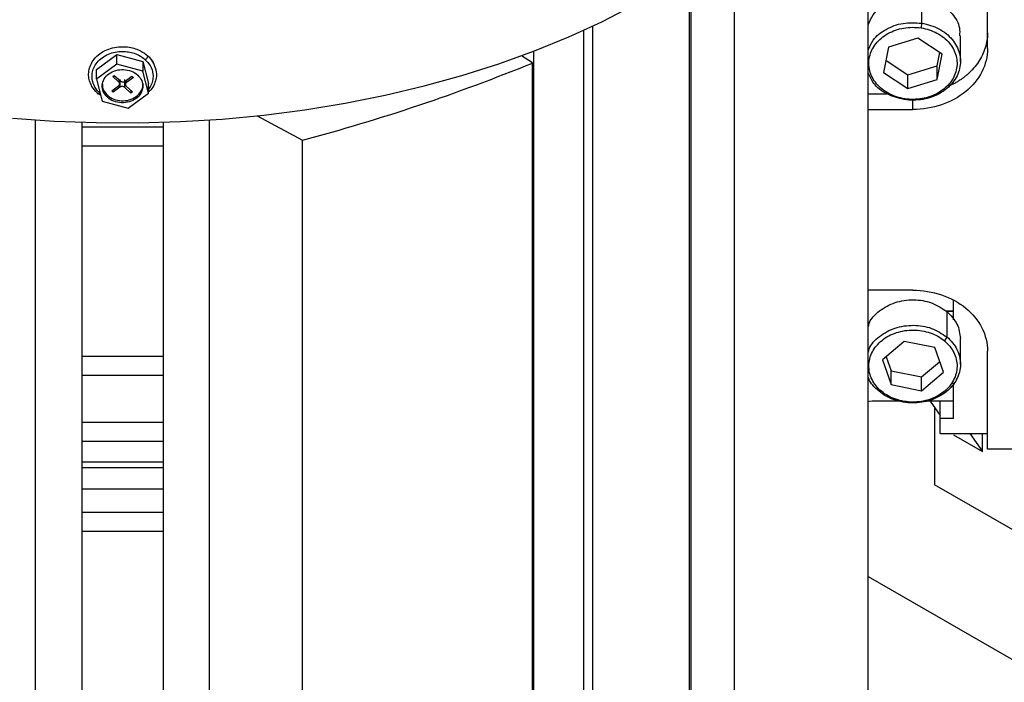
# Model space of a CAD drawing. Header units: inches. Extents: x 3 to 150, y 3 to 116.
# Tile 60 of 64: x 135.89 to 141.61, y 93.72 to 97.56. Entities that reach past the tile are written whole.
import ezdxf

# ---------------------------------------------------------------- set-up
doc = ezdxf.new("R2010")
doc.units = ezdxf.units.IN
doc.header["$LTSCALE"] = 14
doc.header["$MEASUREMENT"] = 0

msp = doc.modelspace()

# ---------------------------------------------------------------- linework, layer by layer
for p, q in [((140.8192, 93.5317), (140.8192, 98.7556)), ((140.0433, 92.7613), (140.0433, 97.9852)), ((141.5111, 97.3922), (141.5111, 97.9612)), ((139.7816, 92.3666), (139.7816, 97.84)), ((139.7907, 92.3811), (139.7907, 97.8462)), ((141.1286, 97.6862), (141.1286, 97.5384)), ((141.1286, 97.5384), (141.125, 97.5113)), ((139.1684, 92.0427), (139.1684, 97.498)), ((139.2196, 92.0422), (139.2196, 97.5217)), ((141.1067, 97.4525), (140.9368, 97.3994)), ((141.2479, 97.3589), (141.1067, 97.4525)), ((141.3536, 97.3172), (141.3536, 97.465)), ((138.8777, 92.1913), (138.8777, 97.3762)), ((140.9368, 97.3994), (140.9082, 97.2528)), ((141.2193, 97.2919), (141.2341, 97.3681)), ((136.3403, 97.271), (136.4589, 97.3576)), ((136.4589, 97.3008), (136.4589, 97.3576)), ((136.4589, 97.3576), (136.61, 97.3171)), ((136.61, 97.3171), (136.61, 97.2603)), ((136.61, 97.3171), (136.6426, 97.1899)), ((138.8701, 97.308), (138.8065, 97.3495)), ((138.8701, 92.084), (138.8701, 97.308)), ((140.922, 97.3232), (141.0494, 97.2388)), ((141.2193, 97.2123), (141.2479, 97.3589)), ((136.4589, 97.3008), (136.3403, 97.2142)), ((136.3403, 97.2142), (136.3403, 97.271)), ((136.61, 97.2603), (136.4589, 97.3008)), ((136.6426, 97.1331), (136.61, 97.2603)), ((140.9082, 97.2528), (141.0494, 97.1592)), ((141.0494, 97.2388), (141.2193, 97.2919)), ((141.2193, 97.2123), (141.2193, 97.2919)), ((136.3403, 97.2142), (136.3729, 97.087)), ((136.4345, 97.2297), (136.4433, 97.2361)), ((136.47, 97.1974), (136.4345, 97.2297)), ((136.4433, 97.2361), (136.4788, 97.2038)), ((136.47, 97.2118), (136.47, 97.1974)), ((136.475, 97.1866), (136.475, 97.2033)), ((136.4763, 97.2129), (136.4763, 97.1675)), ((136.5041, 97.1662), (136.5041, 97.2117)), ((136.5066, 97.2025), (136.5462, 97.2315)), ((136.5079, 97.2021), (136.5079, 97.1834)), ((136.5541, 97.2243), (136.5145, 97.1953)), ((136.5462, 97.2315), (136.5541, 97.2243)), ((136.6426, 97.1331), (136.6426, 97.1899)), ((141.0494, 97.1592), (141.0494, 97.2388)), ((141.0494, 97.1592), (141.2193, 97.2123)), ((136.4288, 97.1457), (136.4684, 97.1747)), ((136.4367, 97.1385), (136.4288, 97.1457)), ((136.4763, 97.1675), (136.4367, 97.1385)), ((136.5395, 97.1339), (136.5041, 97.1662)), ((136.5129, 97.1726), (136.5483, 97.1403)), ((136.524, 97.0465), (136.6426, 97.1331)), ((136.5395, 97.1483), (136.5395, 97.1339)), ((136.5483, 97.1403), (136.5395, 97.1339)), ((141.2879, 97.1768), (141.3143, 97.1868)), ((136.364, 97.1214), (136.3515, 97.13)), ((136.3729, 97.087), (136.524, 97.0465)), ((136.4034, 97.1093), (136.4034, 97.1207)), ((140.8192, 97.1295), (140.9266, 97.1295)), ((141.0311, 97.1004), (141.0275, 97.096)), ((141.0781, 97.0386), (141.0781, 97.0965)), ((140.8192, 97.0386), (141.0781, 97.0386)), ((135.9867, 91.9263), (135.9867, 96.9778)), ((136.2552, 96.9644), (136.2552, 96.9379)), ((136.7277, 96.9644), (136.7277, 96.9379)), ((136.9962, 92.9591), (136.9962, 96.9778)), ((137.2721, 97.0018), (137.5356, 96.86)), ((136.2552, 96.9379), (136.7277, 96.9379)), ((136.2552, 96.9379), (136.2552, 96.8281)), ((136.7277, 96.9379), (136.7277, 96.8281)), ((137.5356, 93.1472), (137.5356, 96.86)), ((136.2552, 96.8281), (136.7277, 96.8281)), ((136.2552, 96.8281), (136.2552, 95.6081)), ((136.7277, 96.8281), (136.7277, 95.6081)), ((141.0781, 95.9906), (140.8192, 95.9906)), ((141.3143, 95.818), (141.3143, 95.9329)), ((141.3143, 95.8691), (141.2717, 95.8691)), ((141.2726, 95.8686), (141.3143, 95.8686)), ((141.2747, 95.8674), (141.2747, 95.7197)), ((141.2747, 95.7197), (141.2606, 95.697)), ((141.3536, 95.562), (141.3536, 95.7097)), ((141.0279, 95.6934), (140.9016, 95.5865)), ((141.2044, 95.6574), (141.0279, 95.6934)), ((141.2545, 95.5147), (141.2044, 95.6574)), ((136.2552, 95.6081), (136.7277, 95.6081)), ((136.2552, 95.6081), (136.2552, 95.4984)), ((136.7277, 95.6081), (136.7277, 95.4984)), ((140.9232, 95.6048), (140.9517, 95.5234)), ((141.5111, 95.068), (141.5111, 95.637)), ((140.9016, 95.5865), (140.9517, 95.4438)), ((141.1282, 95.4874), (141.233, 95.576)), ((136.2552, 95.4984), (136.7277, 95.4984)), ((136.2552, 95.4984), (136.2552, 95.2257)), ((136.7277, 95.4984), (136.7277, 95.2257)), ((140.9517, 95.5234), (141.1282, 95.4874)), ((140.9517, 95.4438), (140.9517, 95.5234)), ((141.1282, 95.4079), (141.2545, 95.5147)), ((141.1282, 95.4079), (141.1282, 95.4874)), ((140.9517, 95.4438), (141.1282, 95.4079)), ((141.3143, 95.2457), (141.3143, 95.4531)), ((140.8955, 95.4042), (140.8814, 95.4043)), ((141.0185, 95.3467), (140.8418, 95.3467)), ((141.3143, 95.3467), (141.1383, 95.3467)), ((141.1775, 95.3467), (141.2355, 95.264)), ((141.2029, 95.3104), (141.2029, 94.8626)), ((141.2355, 95.2457), (141.2355, 95.3467)), ((136.2552, 95.2257), (136.7277, 95.2257)), ((136.2552, 95.2257), (136.2552, 95.1159)), ((136.7277, 95.2257), (136.7277, 95.1159)), ((141.3143, 95.2457), (141.2355, 95.2457)), ((141.2355, 95.1589), (141.2355, 95.2457)), ((141.2355, 95.1589), (141.5111, 95.1589)), ((141.3143, 95.152), (141.4813, 95.0556)), ((141.4087, 95.1589), (141.4813, 95.0556)), ((141.4813, 95.0556), (141.4813, 95.1589)), ((136.2552, 95.1159), (136.7277, 95.1159)), ((136.2552, 95.1159), (136.2552, 94.9954)), ((136.7277, 95.1159), (136.7277, 94.9954)), ((142.4231, 95.068), (141.5111, 95.068)), ((136.2552, 94.9954), (136.7277, 94.9954)), ((136.2552, 94.9954), (136.2552, 94.9621)), ((136.2552, 94.9621), (136.7277, 94.9621)), ((136.2552, 94.9621), (136.2552, 94.8396)), ((136.7277, 94.9954), (136.7277, 94.9621)), ((136.7277, 94.9621), (136.7277, 94.8396)), ((142.4557, 94.1394), (141.2029, 94.8626)), ((136.2552, 94.8396), (136.7277, 94.8396)), ((136.2552, 94.8396), (136.2552, 94.7033)), ((136.7277, 94.8396), (136.7277, 94.7033)), ((136.2552, 94.7033), (136.7277, 94.7033)), ((136.2552, 94.7033), (136.2552, 94.5935)), ((136.7277, 94.7033), (136.7277, 94.5935)), ((136.2552, 94.5935), (136.7277, 94.5935)), ((136.2552, 94.5935), (136.2552, 93.2401)), ((136.7277, 94.5935), (136.7277, 93.2401)), ((140.8192, 94.3306), (145.5954, 91.5733))]:
    msp.add_line(p, q)
at = {"flags": 128}
for points in [[(135.8526, 96.9881), (136.0951, 96.9712), (136.3388, 96.9622), (136.583, 96.9612), (136.8269, 96.9682), (137.0698, 96.9831), (137.3108, 97.006), (137.5491, 97.0366), (137.7841, 97.0751), (138.015, 97.1211), (138.2409, 97.1746), (138.4613, 97.2354), (138.6753, 97.3032), (138.8824, 97.378), (139.0817, 97.4594), (139.2728, 97.5472), (139.455, 97.6411)], [(140.8418, 95.3467), (140.8265, 95.3454), (140.8192, 95.344)]]:
    msp.add_lwpolyline(points, dxfattribs=at)
msp.add_arc((134.6442, 107.6864), 11.2059, 284.95273, 292.155)
for points, knots in [([(140.8192, 97.5308), (140.827, 97.5505), (140.8459, 97.5983), (140.919, 97.6547), (141.0197, 97.6925), (141.0923, 97.6883), (141.1286, 97.6862)], [0, 0, 0, 0, 0.188776, 0.459184, 0.729592, 1, 1, 1, 1]), ([(141.1286, 97.6862), (141.1634, 97.6774), (141.233, 97.66), (141.3099, 97.5951), (141.3518, 97.5257), (141.3493, 97.4806), (141.3484, 97.4649)], [0, 0, 0, 0, 0.28324, 0.56648, 0.84972, 1, 1, 1, 1]), ([(140.8192, 97.3831), (140.827, 97.4028), (140.8459, 97.4506), (140.919, 97.507), (141.0197, 97.5447), (141.0923, 97.5405), (141.1286, 97.5384)], [0, 0, 0, 0, 0.188776, 0.459184, 0.729592, 1, 1, 1, 1]), ([(141.1286, 97.5384), (141.1641, 97.533), (141.1982, 97.5219), (141.2587, 97.4897), (141.285, 97.4688), (141.3258, 97.4202), (141.3402, 97.3926), (141.3552, 97.3349), (141.3556, 97.3049), (141.3424, 97.247), (141.3287, 97.2191), (141.2893, 97.1698), (141.2636, 97.1483), (141.2041, 97.115), (141.1703, 97.1031), (141.0997, 97.091), (141.063, 97.0906), (141.0275, 97.096)], [0, 0, 0, 0, 0.125, 0.125, 0.25, 0.25, 0.375, 0.375, 0.5, 0.5, 0.625, 0.625, 0.75, 0.75, 0.875, 0.875, 1, 1, 1, 1]), ([(141.0311, 97.1004), (140.9982, 97.1055), (140.9665, 97.1158), (140.9104, 97.1457), (140.8859, 97.1651), (140.848, 97.2103), (140.8346, 97.2359), (140.8208, 97.2894), (140.8203, 97.3173), (140.8326, 97.3711), (140.8453, 97.3969), (140.8819, 97.4428), (140.9057, 97.4627), (140.961, 97.4937), (140.9924, 97.5046), (141.0579, 97.516), (141.0921, 97.5163), (141.125, 97.5113)], [0, 0, 0, 0, 0.125, 0.125, 0.25, 0.25, 0.375, 0.375, 0.5, 0.5, 0.625, 0.625, 0.75, 0.75, 0.875, 0.875, 1, 1, 1, 1]), ([(141.125, 97.5113), (141.1579, 97.5063), (141.1896, 97.4959), (141.2458, 97.4661), (141.2702, 97.4466), (141.3081, 97.4015), (141.3215, 97.3758), (141.3354, 97.3223), (141.3358, 97.2944), (141.3235, 97.2407), (141.3108, 97.2148), (141.2742, 97.1689), (141.2504, 97.149), (141.1951, 97.118), (141.1637, 97.1071), (141.0982, 97.0958), (141.0641, 97.0954), (141.0311, 97.1004)], [0, 0, 0, 0, 0.125, 0.125, 0.25, 0.25, 0.375, 0.375, 0.5, 0.5, 0.625, 0.625, 0.75, 0.75, 0.875, 0.875, 1, 1, 1, 1]), ([(141.5111, 97.4831), (141.5111, 97.4795), (141.511, 97.4721), (141.5104, 97.4611), (141.5093, 97.4502), (141.5079, 97.4393), (141.506, 97.4285), (141.5037, 97.4176), (141.501, 97.4069), (141.4948, 97.3855), (141.4825, 97.354), (141.4597, 97.3141), (141.4312, 97.2768), (141.4039, 97.2495), (141.3814, 97.2306), (141.3657, 97.2186), (141.3493, 97.2073), (141.3322, 97.1966), (141.3203, 97.19), (141.3143, 97.1868)], [0, 0, 0, 0, 0.03136, 0.062631, 0.093844, 0.125027, 0.156212, 0.187429, 0.218708, 0.250079, 0.375018, 0.500008, 0.624946, 0.749936, 0.800065, 0.850012, 0.8999, 0.949855, 1, 1, 1, 1]), ([(136.3447, 97.1347), (136.3338, 97.1446), (136.3229, 97.157), (136.3093, 97.1802), (136.3053, 97.1887), (136.2988, 97.2073), (136.2965, 97.2173), (136.2942, 97.2386), (136.2943, 97.25), (136.2979, 97.2733), (136.3013, 97.2853), (136.3119, 97.3089), (136.3191, 97.3206), (136.3371, 97.3425), (136.348, 97.3527), (136.3724, 97.3706), (136.386, 97.3782), (136.4147, 97.3904), (136.4297, 97.395), (136.4597, 97.401), (136.4747, 97.4024), (136.5034, 97.4027), (136.5172, 97.4015), (136.5429, 97.3973), (136.5549, 97.3943), (136.5767, 97.387), (136.5866, 97.3828), (136.6134, 97.3692), (136.6272, 97.359), (136.6382, 97.349)], [0, 0, 0, 0, 0.125, 0.125, 0.1875, 0.1875, 0.25, 0.25, 0.3125, 0.3125, 0.375, 0.375, 0.4375, 0.4375, 0.5, 0.5, 0.5625, 0.5625, 0.625, 0.625, 0.6875, 0.6875, 0.75, 0.75, 0.8125, 0.8125, 0.875, 0.875, 1, 1, 1, 1]), ([(136.3594, 97.134), (136.3496, 97.143), (136.3398, 97.1541), (136.3235, 97.182), (136.317, 97.1988), (136.3139, 97.2276), (136.314, 97.2378), (136.3172, 97.2588), (136.3203, 97.2696), (136.3299, 97.2909), (136.3363, 97.3014), (136.3526, 97.3211), (136.3623, 97.3302), (136.3843, 97.3463), (136.3966, 97.3532), (136.4223, 97.3642), (136.4359, 97.3683), (136.4629, 97.3737), (136.4763, 97.375), (136.5022, 97.3752), (136.5146, 97.3742), (136.5494, 97.3685), (136.5691, 97.3614), (136.6012, 97.3451), (136.6136, 97.3359), (136.6235, 97.3269)], [0, 0, 0, 0, 0.125, 0.125, 0.25, 0.25, 0.3125, 0.3125, 0.375, 0.375, 0.4375, 0.4375, 0.5, 0.5, 0.5625, 0.5625, 0.625, 0.625, 0.6875, 0.6875, 0.75, 0.75, 0.875, 0.875, 1, 1, 1, 1]), ([(141.5111, 97.3922), (141.5111, 97.3459), (141.4999, 97.2997), (141.4565, 97.2141), (141.4244, 97.1749), (141.3442, 97.1094), (141.2962, 97.0832), (141.1914, 97.0478), (141.1347, 97.0386), (141.0781, 97.0386)], [0, 0, 0, 0, 0.25, 0.25, 0.5, 0.5, 0.75, 0.75, 1, 1, 1, 1]), ([(136.6235, 97.3269), (136.6252, 97.3282), (136.6271, 97.3298), (136.6307, 97.3335), (136.6324, 97.3357), (136.6353, 97.34), (136.6364, 97.3421), (136.6378, 97.346), (136.6382, 97.3477), (136.6382, 97.349)], [0, 0, 0, 0, 0.25, 0.25, 0.5, 0.5, 0.75, 0.75, 1, 1, 1, 1]), ([(136.6235, 97.3269), (136.6336, 97.316), (136.6565, 97.2912), (136.6694, 97.2501), (136.6684, 97.2117), (136.6603, 97.1818), (136.6481, 97.1643), (136.6426, 97.1564)], [0, 0, 0, 0, 0.223441, 0.506074, 0.671473, 0.850873, 1, 1, 1, 1]), ([(136.6731, 97.3051), (136.6663, 97.3176), (136.6566, 97.3351), (136.6404, 97.3482), (136.6357, 97.352)], [0, 0, 0, 0, 0.713032, 1, 1, 1, 1]), ([(136.6382, 97.349), (136.6507, 97.3372), (136.6659, 97.3229), (136.6712, 97.305), (136.6721, 97.3019)], [0, 0, 0, 0, 0.825991, 1, 1, 1, 1]), ([(136.4034, 97.1093), (136.3931, 97.1188), (136.3851, 97.1298), (136.3749, 97.1537), (136.3727, 97.1664), (136.3744, 97.1916), (136.3783, 97.2041), (136.3917, 97.2268), (136.4012, 97.2371), (136.4242, 97.2539), (136.4378, 97.2605), (136.467, 97.2688), (136.4826, 97.2706), (136.5134, 97.2692), (136.5287, 97.266), (136.5566, 97.2551), (136.5692, 97.2473), (136.5795, 97.2379)], [0, 0, 0, 0, 0.125, 0.125, 0.25, 0.25, 0.375, 0.375, 0.5, 0.5, 0.625, 0.625, 0.75, 0.75, 0.875, 0.875, 1, 1, 1, 1]), ([(136.6721, 97.3019), (136.6787, 97.2867), (136.6899, 97.2608), (136.6881, 97.2208), (136.6774, 97.1856), (136.6618, 97.1576), (136.6468, 97.1444), (136.6426, 97.1407)], [0, 0, 0, 0, 0.278857, 0.474656, 0.687029, 0.912092, 1, 1, 1, 1]), ([(141.0275, 97.096), (140.9931, 97.1048), (140.9242, 97.1224), (140.8488, 97.1808), (140.8281, 97.2294), (140.8192, 97.2501)], [0, 0, 0, 0, 0.364256, 0.728512, 1, 1, 1, 1]), ([(136.5795, 97.2379), (136.5898, 97.2285), (136.5978, 97.2175), (136.608, 97.1936), (136.6102, 97.1809), (136.6085, 97.1557), (136.6046, 97.1432), (136.5912, 97.1205), (136.5817, 97.1102), (136.5587, 97.0933), (136.5451, 97.0868), (136.5159, 97.0785), (136.5003, 97.0766), (136.4694, 97.0781), (136.4542, 97.0813), (136.4263, 97.0922), (136.4137, 97.0999), (136.4034, 97.1093)], [0, 0, 0, 0, 0.125, 0.125, 0.25, 0.25, 0.375, 0.375, 0.5, 0.5, 0.625, 0.625, 0.75, 0.75, 0.875, 0.875, 1, 1, 1, 1]), ([(136.4684, 97.1747), (136.4691, 97.1752), (136.4703, 97.1761), (136.4718, 97.1778), (136.4733, 97.18), (136.4745, 97.1826), (136.4751, 97.1857), (136.4749, 97.1889), (136.474, 97.192), (136.4724, 97.1949), (136.4708, 97.1965), (136.47, 97.1974)], [0, 0, 0, 0, 0.083469, 0.166375, 0.25016, 0.374777, 0.500105, 0.624721, 0.750049, 0.874847, 1, 1, 1, 1]), ([(136.4788, 97.2038), (136.4794, 97.2033), (136.4806, 97.2023), (136.4826, 97.201), (136.4853, 97.1998), (136.4885, 97.1988), (136.4923, 97.1984), (136.4962, 97.1985), (136.5, 97.1993), (136.5036, 97.2006), (136.5056, 97.2019), (136.5066, 97.2025)], [0, 0, 0, 0, 0.083469, 0.166375, 0.25016, 0.374777, 0.500105, 0.624721, 0.750049, 0.874847, 1, 1, 1, 1]), ([(136.5145, 97.1953), (136.5138, 97.1949), (136.5126, 97.1939), (136.5111, 97.1922), (136.5096, 97.1901), (136.5084, 97.1874), (136.5078, 97.1843), (136.508, 97.1811), (136.5089, 97.178), (136.5105, 97.1751), (136.5121, 97.1735), (136.5129, 97.1726)], [0, 0, 0, 0, 0.083469, 0.166375, 0.25016, 0.374777, 0.500105, 0.624721, 0.750049, 0.874847, 1, 1, 1, 1]), ([(136.3447, 97.1347), (136.3447, 97.1333), (136.345, 97.1321), (136.3465, 97.1304), (136.3476, 97.1298), (136.3505, 97.1297), (136.3522, 97.1301), (136.3558, 97.1316), (136.3577, 97.1327), (136.3594, 97.134)], [0, 0, 0, 0, 0.25, 0.25, 0.5, 0.5, 0.75, 0.75, 1, 1, 1, 1]), ([(136.3744, 97.1851), (136.3752, 97.1741), (136.3767, 97.1503), (136.3941, 97.1311), (136.4034, 97.1207)], [0, 0, 0, 0, 0.462226, 1, 1, 1, 1]), ([(136.4034, 97.1207), (136.415, 97.1123), (136.4383, 97.0954), (136.4849, 97.0863), (136.5314, 97.0916), (136.5725, 97.1113), (136.5996, 97.142), (136.6117, 97.169), (136.6088, 97.1831), (136.6085, 97.1849)], [0, 0, 0, 0, 0.1628536, 0.3257072, 0.4885609, 0.6514145, 0.8142681, 0.9771217, 1, 1, 1, 1]), ([(136.5041, 97.1662), (136.5035, 97.1667), (136.5023, 97.1677), (136.5002, 97.169), (136.4976, 97.1702), (136.4944, 97.1712), (136.4905, 97.1716), (136.4867, 97.1715), (136.4829, 97.1708), (136.4793, 97.1695), (136.4773, 97.1681), (136.4763, 97.1675)], [0, 0, 0, 0, 0.0834694, 0.1663751, 0.2501604, 0.3747768, 0.5001046, 0.6247209, 0.7500487, 0.874847, 1, 1, 1, 1]), ([(141.0781, 95.9906), (141.1347, 95.9906), (141.1914, 95.9814), (141.2962, 95.946), (141.3442, 95.9198), (141.4244, 95.8543), (141.4565, 95.8151), (141.4999, 95.7295), (141.5111, 95.6833), (141.5111, 95.637)], [0, 0, 0, 0, 0.25, 0.25, 0.5, 0.5, 0.75, 0.75, 1, 1, 1, 1]), ([(140.8192, 95.7773), (140.8207, 95.7842), (140.8283, 95.82), (140.882, 95.874), (140.9717, 95.924), (141.0804, 95.9403), (141.19, 95.9233), (141.2464, 95.886), (141.2747, 95.8674)], [0, 0, 0, 0, 0.045304, 0.236243, 0.427182, 0.618121, 0.809061, 1, 1, 1, 1]), ([(141.2747, 95.8674), (141.2976, 95.844), (141.3429, 95.7977), (141.3498, 95.7388), (141.3532, 95.7096)], [0, 0, 0, 0, 0.505741, 1, 1, 1, 1]), ([(140.8192, 95.6296), (140.8207, 95.6364), (140.8283, 95.6723), (140.882, 95.7263), (140.9717, 95.7763), (141.0804, 95.7925), (141.19, 95.7756), (141.2464, 95.7383), (141.2747, 95.7197)], [0, 0, 0, 0, 0.045304, 0.236243, 0.427182, 0.618121, 0.809061, 1, 1, 1, 1]), ([(140.8955, 95.4042), (140.872, 95.4237), (140.8533, 95.447), (140.8282, 95.4978), (140.8219, 95.5252), (140.8225, 95.5799), (140.8294, 95.6071), (140.8556, 95.6575), (140.8748, 95.6805), (140.9226, 95.7189), (140.9512, 95.7341), (141.0133, 95.7546), (141.0469, 95.7598), (141.1139, 95.7593), (141.1473, 95.7536), (141.2089, 95.7322), (141.2372, 95.7165), (141.2606, 95.697)], [0, 0, 0, 0, 0.125, 0.125, 0.25, 0.25, 0.375, 0.375, 0.5, 0.5, 0.625, 0.625, 0.75, 0.75, 0.875, 0.875, 1, 1, 1, 1]), ([(141.2747, 95.7197), (141.3, 95.6986), (141.3201, 95.6735), (141.3471, 95.6189), (141.354, 95.5894), (141.3533, 95.5305), (141.3458, 95.5011), (141.3176, 95.4469), (141.2969, 95.4221), (141.2454, 95.3808), (141.2147, 95.3643), (141.1478, 95.3423), (141.1116, 95.3367), (141.0395, 95.3372), (141.0035, 95.3433), (140.9371, 95.3664), (140.9067, 95.3833), (140.8814, 95.4043)], [0, 0, 0, 0, 0.125, 0.125, 0.25, 0.25, 0.375, 0.375, 0.5, 0.5, 0.625, 0.625, 0.75, 0.75, 0.875, 0.875, 1, 1, 1, 1]), ([(141.2606, 95.697), (141.2841, 95.6775), (141.3028, 95.6542), (141.3279, 95.6035), (141.3343, 95.5761), (141.3337, 95.5214), (141.3267, 95.4941), (141.3005, 95.4437), (141.2813, 95.4207), (141.2335, 95.3824), (141.2049, 95.3671), (141.1428, 95.3466), (141.1092, 95.3414), (141.0423, 95.3419), (141.0088, 95.3476), (140.9472, 95.369), (140.919, 95.3847), (140.8955, 95.4042)], [0, 0, 0, 0, 0.125, 0.125, 0.25, 0.25, 0.375, 0.375, 0.5, 0.5, 0.625, 0.625, 0.75, 0.75, 0.875, 0.875, 1, 1, 1, 1]), ([(140.8814, 95.4043), (140.8562, 95.427), (140.8269, 95.4533), (140.8202, 95.4872), (140.8192, 95.492)], [0, 0, 0, 0, 0.8585386, 1, 1, 1, 1])]:
    msp.add_open_spline(points, degree=3, knots=knots)

doc.saveas('drawing.dxf')
